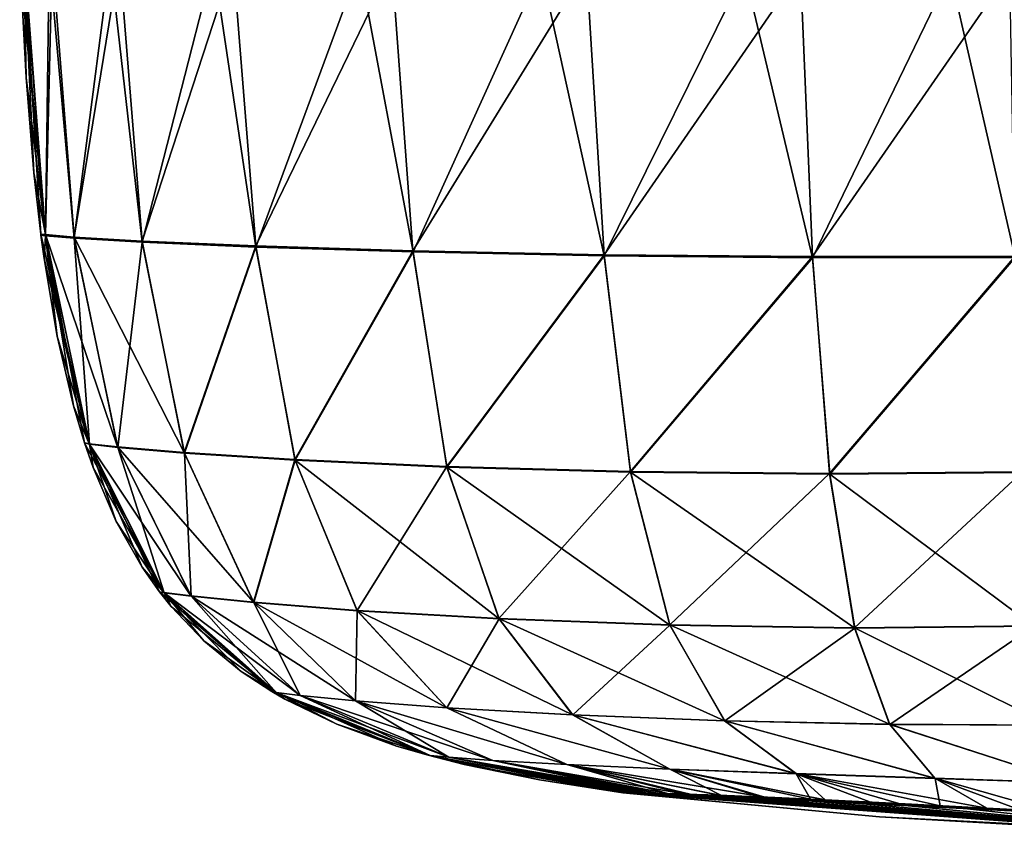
# Model space of a CAD drawing. Header units: millimetres. Extents: x -104 to 104, y -36 to 73.
# Tile 1 of 145: x -104 to -88, y -20 to -7. Entities that reach past the tile are written whole.
import ezdxf

# ---------------------------------------------------------------- set-up
doc = ezdxf.new("R2010")
doc.units = ezdxf.units.MM
doc.header["$LTSCALE"] = 33.374815
for name, color, linetype in [('279', 7, 'CONTINUOUS'), ('284', 7, 'CONTINUOUS'), ('285', 7, 'CONTINUOUS'), ('288', 7, 'CONTINUOUS')]:
    doc.layers.add(name, color=color, linetype=linetype)

msp = doc.modelspace()

# ---------------------------------------------------------------- linework, layer by layer
at = {"layer": '279', "color": 7, "linetype": 'CONTINUOUS', "true_color": 0xe6e6e6}
for points in [[(-104.304, -6.085, -52.393), (-104.249, -5.845, -56.038), (-104.211, -7.813, -52.393), (-104.304, -6.085, -52.393)], [(-104.249, -5.845, -56.038), (-103.836, -5.866, -59.323), (-103.893, -10.398, -55.989), (-104.249, -5.845, -56.038)], [(-104.211, -7.813, -52.393), (-104.249, -5.845, -56.038), (-104.083, -9.37, -52.393), (-104.211, -7.813, -52.393)], [(-104.083, -9.37, -52.393), (-104.249, -5.845, -56.038), (-103.97, -10.371, -52.393), (-104.083, -9.37, -52.393)], [(-103.97, -10.371, -52.393), (-104.249, -5.845, -56.038), (-103.968, -10.388, -52.393), (-103.97, -10.371, -52.393)], [(-103.968, -10.388, -52.393), (-104.249, -5.845, -56.038), (-103.893, -10.398, -55.989), (-103.968, -10.388, -52.393)], [(-103.893, -10.398, -55.989), (-103.836, -5.866, -59.323), (-103.425, -10.437, -59.235), (-103.893, -10.398, -55.989)], [(-103.836, -5.866, -59.323), (-102.841, -5.902, -62.11), (-103.425, -10.437, -59.235), (-103.836, -5.866, -59.323)], [(-103.425, -10.437, -59.235), (-102.841, -5.902, -62.11), (-102.315, -10.503, -61.99), (-103.425, -10.437, -59.235)], [(-102.841, -5.902, -62.11), (-101.151, -5.947, -64.323), (-102.315, -10.503, -61.99), (-102.841, -5.902, -62.11)], [(-102.315, -10.503, -61.99), (-101.151, -5.947, -64.323), (-100.46, -10.583, -64.176), (-102.315, -10.503, -61.99)], [(-101.151, -5.947, -64.323), (-98.767, -5.997, -65.949), (-100.46, -10.583, -64.176), (-101.151, -5.947, -64.323)], [(-100.46, -10.583, -64.176), (-98.767, -5.997, -65.949), (-97.893, -10.663, -65.774), (-100.46, -10.583, -64.176)], [(-98.767, -5.997, -65.949), (-95.804, -6.045, -67.028), (-97.893, -10.663, -65.774), (-98.767, -5.997, -65.949)], [(-97.893, -10.663, -65.774), (-95.804, -6.045, -67.028), (-94.772, -10.726, -66.82), (-97.893, -10.663, -65.774)], [(-95.804, -6.045, -67.028), (-92.482, -6.083, -67.644), (-94.772, -10.726, -66.82), (-95.804, -6.045, -67.028)], [(-94.772, -10.726, -66.82), (-92.482, -6.083, -67.644), (-91.371, -10.758, -67.401), (-94.772, -10.726, -66.82)], [(-92.482, -6.083, -67.644), (-89.127, -6.108, -67.915), (-91.371, -10.758, -67.401), (-92.482, -6.083, -67.644)], [(-91.371, -10.758, -67.401), (-89.127, -6.108, -67.915), (-88.066, -10.753, -67.641), (-91.371, -10.758, -67.401)], [(-89.127, -6.108, -67.915), (-86.199, -6.179, -67.978), (-88.066, -10.753, -67.641), (-89.127, -6.108, -67.915)], [(-103.968, -10.388, -52.393), (-103.893, -10.398, -55.989), (-103.916, -10.773, -52.393), (-103.968, -10.388, -52.393)], [(-103.916, -10.773, -52.393), (-103.893, -10.398, -55.989), (-103.703, -12.039, -52.393), (-103.916, -10.773, -52.393)], [(-103.893, -10.398, -55.989), (-103.425, -10.437, -59.235), (-103.177, -13.805, -55.782), (-103.893, -10.398, -55.989)], [(-103.703, -12.039, -52.393), (-103.893, -10.398, -55.989), (-103.438, -13.175, -52.393), (-103.703, -12.039, -52.393)], [(-103.438, -13.175, -52.393), (-103.893, -10.398, -55.989), (-103.256, -13.784, -52.393), (-103.438, -13.175, -52.393)], [(-103.256, -13.784, -52.393), (-103.893, -10.398, -55.989), (-103.177, -13.805, -55.782), (-103.256, -13.784, -52.393)], [(-103.425, -10.437, -59.235), (-102.315, -10.503, -61.99), (-102.714, -13.857, -58.844), (-103.425, -10.437, -59.235)], [(-103.177, -13.805, -55.782), (-103.425, -10.437, -59.235), (-102.714, -13.857, -58.844), (-103.177, -13.805, -55.782)], [(-102.714, -13.857, -58.844), (-102.315, -10.503, -61.99), (-101.626, -13.949, -61.449), (-102.714, -13.857, -58.844)], [(-102.315, -10.503, -61.99), (-100.46, -10.583, -64.176), (-101.626, -13.949, -61.449), (-102.315, -10.503, -61.99)], [(-101.626, -13.949, -61.449), (-100.46, -10.583, -64.176), (-99.821, -14.064, -63.528), (-101.626, -13.949, -61.449)], [(-100.46, -10.583, -64.176), (-97.893, -10.663, -65.774), (-99.821, -14.064, -63.528), (-100.46, -10.583, -64.176)], [(-99.821, -14.064, -63.528), (-97.893, -10.663, -65.774), (-97.34, -14.177, -65.069), (-99.821, -14.064, -63.528)], [(-97.893, -10.663, -65.774), (-94.772, -10.726, -66.82), (-97.34, -14.177, -65.069), (-97.893, -10.663, -65.774)], [(-97.34, -14.177, -65.069), (-94.772, -10.726, -66.82), (-94.342, -14.262, -66.105), (-97.34, -14.177, -65.069)], [(-94.772, -10.726, -66.82), (-91.371, -10.758, -67.401), (-94.342, -14.262, -66.105), (-94.772, -10.726, -66.82)], [(-94.342, -14.262, -66.105), (-91.371, -10.758, -67.401), (-91.091, -14.295, -66.713), (-94.342, -14.262, -66.105)], [(-91.371, -10.758, -67.401), (-88.066, -10.753, -67.641), (-91.091, -14.295, -66.713), (-91.371, -10.758, -67.401)], [(-91.091, -14.295, -66.713), (-88.066, -10.753, -67.641), (-87.942, -14.265, -67.003), (-91.091, -14.295, -66.713)], [(-103.256, -13.784, -52.393), (-103.177, -13.805, -55.782), (-103.116, -14.184, -52.393), (-103.256, -13.784, -52.393)], [(-103.177, -13.805, -55.782), (-102.714, -13.857, -58.844), (-101.957, -16.231, -55.532), (-103.177, -13.805, -55.782)], [(-103.116, -14.184, -52.393), (-103.177, -13.805, -55.782), (-102.739, -15.064, -52.393), (-103.116, -14.184, -52.393)], [(-102.739, -15.064, -52.393), (-103.177, -13.805, -55.782), (-102.314, -15.813, -52.393), (-102.739, -15.064, -52.393)], [(-102.314, -15.813, -52.393), (-103.177, -13.805, -55.782), (-102.032, -16.215, -52.393), (-102.314, -15.813, -52.393)], [(-102.032, -16.215, -52.393), (-103.177, -13.805, -55.782), (-101.957, -16.231, -55.532), (-102.032, -16.215, -52.393)], [(-102.714, -13.857, -58.844), (-101.626, -13.949, -61.449), (-101.518, -16.288, -58.351), (-102.714, -13.857, -58.844)], [(-101.957, -16.231, -55.532), (-102.714, -13.857, -58.844), (-101.518, -16.288, -58.351), (-101.957, -16.231, -55.532)], [(-101.626, -13.949, -61.449), (-99.821, -14.064, -63.528), (-100.494, -16.391, -60.726), (-101.626, -13.949, -61.449)], [(-101.518, -16.288, -58.351), (-101.626, -13.949, -61.449), (-100.494, -16.391, -60.726), (-101.518, -16.288, -58.351)], [(-100.494, -16.391, -60.726), (-99.821, -14.064, -63.528), (-98.804, -16.524, -62.608), (-100.494, -16.391, -60.726)], [(-99.821, -14.064, -63.528), (-97.34, -14.177, -65.069), (-96.49, -16.658, -64.003), (-99.821, -14.064, -63.528)], [(-98.804, -16.524, -62.608), (-99.821, -14.064, -63.528), (-96.49, -16.658, -64.003), (-98.804, -16.524, -62.608)], [(-97.34, -14.177, -65.069), (-94.342, -14.262, -66.105), (-93.701, -16.761, -64.962), (-97.34, -14.177, -65.069)], [(-96.49, -16.658, -64.003), (-97.34, -14.177, -65.069), (-93.701, -16.761, -64.962), (-96.49, -16.658, -64.003)], [(-94.342, -14.262, -66.105), (-91.091, -14.295, -66.713), (-90.682, -16.806, -65.565), (-94.342, -14.262, -66.105)], [(-93.701, -16.761, -64.962), (-94.342, -14.262, -66.105), (-90.682, -16.806, -65.565), (-93.701, -16.761, -64.962)], [(-91.091, -14.295, -66.713), (-87.942, -14.265, -67.003), (-87.758, -16.774, -65.916), (-91.091, -14.295, -66.713)], [(-90.682, -16.806, -65.565), (-91.091, -14.295, -66.713), (-87.758, -16.774, -65.916), (-90.682, -16.806, -65.565)], [(-102.032, -16.215, -52.393), (-101.957, -16.231, -55.532), (-101.841, -16.455, -52.393), (-102.032, -16.215, -52.393)], [(-101.957, -16.231, -55.532), (-101.518, -16.288, -58.351), (-100.127, -17.86, -55.226), (-101.957, -16.231, -55.532)], [(-101.841, -16.455, -52.393), (-101.957, -16.231, -55.532), (-101.309, -17.015, -52.393), (-101.841, -16.455, -52.393)], [(-101.309, -17.015, -52.393), (-101.957, -16.231, -55.532), (-100.699, -17.515, -52.393), (-101.309, -17.015, -52.393)], [(-100.699, -17.515, -52.393), (-101.957, -16.231, -55.532), (-100.197, -17.845, -52.393), (-100.699, -17.515, -52.393)], [(-100.197, -17.845, -52.393), (-101.957, -16.231, -55.532), (-100.127, -17.86, -55.226), (-100.197, -17.845, -52.393)], [(-101.518, -16.288, -58.351), (-100.494, -16.391, -60.726), (-99.738, -17.909, -57.745), (-101.518, -16.288, -58.351)], [(-100.127, -17.86, -55.226), (-101.518, -16.288, -58.351), (-99.738, -17.909, -57.745), (-100.127, -17.86, -55.226)], [(-100.494, -16.391, -60.726), (-98.804, -16.524, -62.608), (-98.834, -17.998, -59.833), (-100.494, -16.391, -60.726)], [(-99.738, -17.909, -57.745), (-100.494, -16.391, -60.726), (-98.834, -17.998, -59.833), (-99.738, -17.909, -57.745)], [(-98.834, -17.998, -59.833), (-98.804, -16.524, -62.608), (-97.34, -18.112, -61.453), (-98.834, -17.998, -59.833)], [(-98.804, -16.524, -62.608), (-96.49, -16.658, -64.003), (-97.34, -18.112, -61.453), (-98.804, -16.524, -62.608)], [(-97.34, -18.112, -61.453), (-96.49, -16.658, -64.003), (-95.287, -18.226, -62.632), (-97.34, -18.112, -61.453)], [(-96.49, -16.658, -64.003), (-93.701, -16.761, -64.962), (-95.287, -18.226, -62.632), (-96.49, -16.658, -64.003)], [(-95.287, -18.226, -62.632), (-93.701, -16.761, -64.962), (-92.806, -18.321, -63.44), (-95.287, -18.226, -62.632)], [(-93.701, -16.761, -64.962), (-90.682, -16.806, -65.565), (-92.806, -18.321, -63.44), (-93.701, -16.761, -64.962)], [(-92.806, -18.321, -63.44), (-90.682, -16.806, -65.565), (-90.112, -18.381, -63.975), (-92.806, -18.321, -63.44)], [(-90.682, -16.806, -65.565), (-87.758, -16.774, -65.916), (-90.112, -18.381, -63.975), (-90.682, -16.806, -65.565)], [(-90.112, -18.381, -63.975), (-87.758, -16.774, -65.916), (-87.499, -18.395, -64.341), (-90.112, -18.381, -63.975)], [(-100.197, -17.845, -52.393), (-100.127, -17.86, -55.226), (-99.985, -17.968, -52.393), (-100.197, -17.845, -52.393)], [(-100.127, -17.86, -55.226), (-99.738, -17.909, -57.745), (-97.616, -18.887, -54.849), (-100.127, -17.86, -55.226)], [(-99.985, -17.968, -52.393), (-100.127, -17.86, -55.226), (-99.14, -18.377, -52.393), (-99.985, -17.968, -52.393)], [(-99.14, -18.377, -52.393), (-100.127, -17.86, -55.226), (-98.164, -18.734, -52.393), (-99.14, -18.377, -52.393)], [(-98.164, -18.734, -52.393), (-100.127, -17.86, -55.226), (-97.671, -18.88, -52.393), (-98.164, -18.734, -52.393)], [(-97.671, -18.88, -52.393), (-100.127, -17.86, -55.226), (-97.616, -18.887, -54.849), (-97.671, -18.88, -52.393)], [(-99.738, -17.909, -57.745), (-98.834, -17.998, -59.833), (-97.311, -18.916, -57.017), (-99.738, -17.909, -57.745)], [(-97.616, -18.887, -54.849), (-99.738, -17.909, -57.745), (-97.311, -18.916, -57.017), (-97.616, -18.887, -54.849)], [(-98.834, -17.998, -59.833), (-97.34, -18.112, -61.453), (-95.383, -19.036, -60.13), (-98.834, -17.998, -59.833)], [(-97.311, -18.916, -57.017), (-98.834, -17.998, -59.833), (-96.591, -18.968, -58.787), (-97.311, -18.916, -57.017)], [(-96.591, -18.968, -58.787), (-98.834, -17.998, -59.833), (-95.383, -19.036, -60.13), (-96.591, -18.968, -58.787)], [(-97.34, -18.112, -61.453), (-95.287, -18.226, -62.632), (-93.7, -19.111, -61.076), (-97.34, -18.112, -61.453)], [(-95.383, -19.036, -60.13), (-97.34, -18.112, -61.453), (-93.7, -19.111, -61.076), (-95.383, -19.036, -60.13)], [(-95.287, -18.226, -62.632), (-92.806, -18.321, -63.44), (-91.637, -19.186, -61.696), (-95.287, -18.226, -62.632)], [(-93.7, -19.111, -61.076), (-95.287, -18.226, -62.632), (-91.637, -19.186, -61.696), (-93.7, -19.111, -61.076)], [(-92.806, -18.321, -63.44), (-90.112, -18.381, -63.975), (-89.372, -19.262, -62.084), (-92.806, -18.321, -63.44)], [(-91.637, -19.186, -61.696), (-92.806, -18.321, -63.44), (-89.372, -19.262, -62.084), (-91.637, -19.186, -61.696)], [(-90.112, -18.381, -63.975), (-87.499, -18.395, -64.341), (-87.159, -19.335, -62.337), (-90.112, -18.381, -63.975)], [(-89.372, -19.262, -62.084), (-90.112, -18.381, -63.975), (-87.159, -19.335, -62.337), (-89.372, -19.262, -62.084)], [(-97.671, -18.88, -52.393), (-97.616, -18.887, -54.849), (-97.06, -19.036, -52.393), (-97.671, -18.88, -52.393)], [(-97.616, -18.887, -54.849), (-97.311, -18.916, -57.017), (-94.409, -19.497, -54.948), (-97.616, -18.887, -54.849)], [(-97.06, -19.036, -52.393), (-97.616, -18.887, -54.849), (-95.829, -19.288, -52.393), (-97.06, -19.036, -52.393)], [(-95.829, -19.288, -52.393), (-97.616, -18.887, -54.849), (-94.47, -19.496, -52.393), (-95.829, -19.288, -52.393)], [(-94.47, -19.496, -52.393), (-97.616, -18.887, -54.849), (-94.46, -19.496, -53.744), (-94.47, -19.496, -52.393)], [(-94.46, -19.496, -53.744), (-97.616, -18.887, -54.849), (-94.409, -19.497, -54.948), (-94.46, -19.496, -53.744)], [(-97.311, -18.916, -57.017), (-96.591, -18.968, -58.787), (-94.059, -19.503, -56.901), (-97.311, -18.916, -57.017)], [(-94.409, -19.497, -54.948), (-97.311, -18.916, -57.017), (-94.281, -19.498, -56.003), (-94.409, -19.497, -54.948)], [(-94.281, -19.498, -56.003), (-97.311, -18.916, -57.017), (-94.059, -19.503, -56.901), (-94.281, -19.498, -56.003)], [(-96.591, -18.968, -58.787), (-95.383, -19.036, -60.13), (-93.742, -19.511, -57.629), (-96.591, -18.968, -58.787)], [(-94.059, -19.503, -56.901), (-96.591, -18.968, -58.787), (-93.742, -19.511, -57.629), (-94.059, -19.503, -56.901)], [(-95.383, -19.036, -60.13), (-93.7, -19.111, -61.076), (-92.857, -19.541, -58.658), (-95.383, -19.036, -60.13)], [(-93.742, -19.511, -57.629), (-95.383, -19.036, -60.13), (-93.35, -19.523, -58.194), (-93.742, -19.511, -57.629)], [(-93.35, -19.523, -58.194), (-95.383, -19.036, -60.13), (-92.857, -19.541, -58.658), (-93.35, -19.523, -58.194)], [(-93.7, -19.111, -61.076), (-91.637, -19.186, -61.696), (-91.406, -19.602, -59.372), (-93.7, -19.111, -61.076)], [(-92.857, -19.541, -58.658), (-93.7, -19.111, -61.076), (-92.219, -19.566, -59.053), (-92.857, -19.541, -58.658)], [(-92.219, -19.566, -59.053), (-93.7, -19.111, -61.076), (-91.406, -19.602, -59.372), (-92.219, -19.566, -59.053)], [(-91.637, -19.186, -61.696), (-89.372, -19.262, -62.084), (-89.286, -19.708, -59.755), (-91.637, -19.186, -61.696)], [(-91.406, -19.602, -59.372), (-91.637, -19.186, -61.696), (-90.424, -19.649, -59.604), (-91.406, -19.602, -59.372)], [(-90.424, -19.649, -59.604), (-91.637, -19.186, -61.696), (-89.286, -19.708, -59.755), (-90.424, -19.649, -59.604)], [(-89.372, -19.262, -62.084), (-87.159, -19.335, -62.337), (-87.985, -19.777, -59.838), (-89.372, -19.262, -62.084)], [(-89.286, -19.708, -59.755), (-89.372, -19.262, -62.084), (-87.985, -19.777, -59.838), (-89.286, -19.708, -59.755)]]:
    msp.add_3dface(points, dxfattribs=at)
at = {"layer": '284', "color": 7, "linetype": 'CONTINUOUS', "true_color": 0xe6e6e6}
for points in [[(-94.47, -19.496, -52.393), (-94.46, -19.496, -53.744), (-90.277, -19.891, -52.393), (-94.47, -19.496, -52.393)], [(-94.46, -19.496, -53.744), (-94.409, -19.497, -54.948), (-85.323, -20.176, -52.393), (-94.46, -19.496, -53.744)], [(-94.46, -19.496, -53.744), (-85.323, -20.176, -52.393), (-90.277, -19.891, -52.393), (-94.46, -19.496, -53.744)], [(-94.409, -19.497, -54.948), (-94.281, -19.498, -56.003), (-85.323, -20.176, -52.393), (-94.409, -19.497, -54.948)], [(-94.281, -19.498, -56.003), (-94.059, -19.503, -56.901), (-85.323, -20.144, -56.422), (-94.281, -19.498, -56.003)], [(-94.281, -19.498, -56.003), (-85.323, -20.144, -56.422), (-85.323, -20.176, -52.393), (-94.281, -19.498, -56.003)], [(-94.059, -19.503, -56.901), (-93.742, -19.511, -57.629), (-85.323, -20.144, -56.422), (-94.059, -19.503, -56.901)], [(-93.742, -19.511, -57.629), (-93.35, -19.523, -58.194), (-85.323, -20.144, -56.422), (-93.742, -19.511, -57.629)], [(-93.35, -19.523, -58.194), (-92.857, -19.541, -58.658), (-85.323, -20.144, -56.422), (-93.35, -19.523, -58.194)], [(-92.857, -19.541, -58.658), (-92.219, -19.566, -59.053), (-85.323, -20.144, -56.422), (-92.857, -19.541, -58.658)], [(-92.219, -19.566, -59.053), (-91.406, -19.602, -59.372), (-85.323, -20.144, -56.422), (-92.219, -19.566, -59.053)], [(-91.406, -19.602, -59.372), (-90.424, -19.649, -59.604), (-85.323, -20.144, -56.422), (-91.406, -19.602, -59.372)], [(-90.424, -19.649, -59.604), (-89.286, -19.708, -59.755), (-85.323, -20.144, -56.422), (-90.424, -19.649, -59.604)], [(-89.286, -19.708, -59.755), (-87.985, -19.777, -59.838), (-85.323, -20.144, -56.422), (-89.286, -19.708, -59.755)]]:
    msp.add_3dface(points, dxfattribs=at)
at = {"layer": '285', "color": 7, "linetype": 'CONTINUOUS', "true_color": 0xe6e6e6}
for points in [[(-94.47, -19.496, -52.393), (-90.277, -19.891, -52.393), (-85.323, -20.144, -48.365), (-94.47, -19.496, -52.393)], [(-94.47, -19.496, -52.393), (-85.323, -20.144, -48.365), (-94.457, -19.496, -50.85), (-94.47, -19.496, -52.393)], [(-94.457, -19.496, -50.85), (-85.323, -20.144, -48.365), (-94.379, -19.497, -49.502), (-94.457, -19.496, -50.85)], [(-94.379, -19.497, -49.502), (-85.323, -20.144, -48.365), (-94.192, -19.5, -48.353), (-94.379, -19.497, -49.502)], [(-85.323, -20.144, -48.365), (-85.323, -19.927, -44.912), (-94.192, -19.5, -48.353), (-85.323, -20.144, -48.365)], [(-94.192, -19.5, -48.353), (-85.323, -19.927, -44.912), (-93.876, -19.507, -47.422), (-94.192, -19.5, -48.353)], [(-93.876, -19.507, -47.422), (-85.323, -19.927, -44.912), (-93.448, -19.52, -46.713), (-93.876, -19.507, -47.422)], [(-93.448, -19.52, -46.713), (-85.323, -19.927, -44.912), (-92.897, -19.539, -46.159), (-93.448, -19.52, -46.713)], [(-92.897, -19.539, -46.159), (-85.323, -19.927, -44.912), (-92.15, -19.569, -45.7), (-92.897, -19.539, -46.159)], [(-92.15, -19.569, -45.7), (-85.323, -19.927, -44.912), (-91.168, -19.613, -45.347), (-92.15, -19.569, -45.7)], [(-91.168, -19.613, -45.347), (-85.323, -19.927, -44.912), (-89.963, -19.673, -45.11), (-91.168, -19.613, -45.347)], [(-89.963, -19.673, -45.11), (-85.323, -19.927, -44.912), (-88.528, -19.748, -44.975), (-89.963, -19.673, -45.11)], [(-88.528, -19.748, -44.975), (-85.323, -19.927, -44.912), (-87.44, -19.807, -44.931), (-88.528, -19.748, -44.975)], [(-90.277, -19.891, -52.393), (-85.323, -20.176, -52.393), (-85.323, -20.144, -48.365), (-90.277, -19.891, -52.393)]]:
    msp.add_3dface(points, dxfattribs=at)
at = {"layer": '288', "color": 7, "linetype": 'CONTINUOUS', "true_color": 0xe6e6e6}
for points in [[(-104.316, -5.813, -52.393), (-104.315, -5.84, -52.393), (-103.895, -10.381, -48.798), (-104.316, -5.813, -52.393)], [(-104.243, -5.818, -48.614), (-104.316, -5.813, -52.393), (-103.895, -10.381, -48.798), (-104.243, -5.818, -48.614)], [(-104.315, -5.84, -52.393), (-104.304, -6.085, -52.393), (-103.895, -10.381, -48.798), (-104.315, -5.84, -52.393)], [(-103.784, -5.841, -45.229), (-104.243, -5.818, -48.614), (-103.895, -10.381, -48.798), (-103.784, -5.841, -45.229)], [(-103.427, -10.42, -45.551), (-103.784, -5.841, -45.229), (-103.895, -10.381, -48.798), (-103.427, -10.42, -45.551)], [(-102.684, -5.879, -42.39), (-103.784, -5.841, -45.229), (-103.427, -10.42, -45.551), (-102.684, -5.879, -42.39)], [(-102.317, -10.485, -42.796), (-102.684, -5.879, -42.39), (-103.427, -10.42, -45.551), (-102.317, -10.485, -42.796)], [(-100.829, -5.927, -40.175), (-102.684, -5.879, -42.39), (-102.317, -10.485, -42.796), (-100.829, -5.927, -40.175)], [(-100.462, -10.566, -40.609), (-100.829, -5.927, -40.175), (-102.317, -10.485, -42.796), (-100.462, -10.566, -40.609)], [(-98.238, -5.979, -38.588), (-100.829, -5.927, -40.175), (-100.462, -10.566, -40.609), (-98.238, -5.979, -38.588)], [(-104.304, -6.085, -52.393), (-104.211, -7.813, -52.393), (-103.895, -10.381, -48.798), (-104.304, -6.085, -52.393)], [(-97.896, -10.645, -39.011), (-98.238, -5.979, -38.588), (-100.462, -10.566, -40.609), (-97.896, -10.645, -39.011)], [(-95.06, -6.027, -37.578), (-98.238, -5.979, -38.588), (-97.896, -10.645, -39.011), (-95.06, -6.027, -37.578)], [(-94.775, -10.708, -37.965), (-95.06, -6.027, -37.578), (-97.896, -10.645, -39.011), (-94.775, -10.708, -37.965)], [(-91.567, -6.063, -37.04), (-95.06, -6.027, -37.578), (-94.775, -10.708, -37.965), (-91.567, -6.063, -37.04)], [(-91.374, -10.74, -37.384), (-91.567, -6.063, -37.04), (-94.775, -10.708, -37.965), (-91.374, -10.74, -37.384)], [(-88.153, -6.085, -36.836), (-91.567, -6.063, -37.04), (-91.374, -10.74, -37.384), (-88.153, -6.085, -36.836)], [(-88.068, -10.736, -37.144), (-88.153, -6.085, -36.836), (-91.374, -10.74, -37.384), (-88.068, -10.736, -37.144)], [(-104.211, -7.813, -52.393), (-104.083, -9.37, -52.393), (-103.895, -10.381, -48.798), (-104.211, -7.813, -52.393)], [(-104.083, -9.37, -52.393), (-103.97, -10.371, -52.393), (-103.895, -10.381, -48.798), (-104.083, -9.37, -52.393)], [(-103.97, -10.371, -52.393), (-103.968, -10.388, -52.393), (-103.181, -13.795, -49.005), (-103.97, -10.371, -52.393)], [(-103.895, -10.381, -48.798), (-103.97, -10.371, -52.393), (-103.181, -13.795, -49.005), (-103.895, -10.381, -48.798)], [(-103.968, -10.388, -52.393), (-103.916, -10.773, -52.393), (-103.181, -13.795, -49.005), (-103.968, -10.388, -52.393)], [(-103.427, -10.42, -45.551), (-103.895, -10.381, -48.798), (-102.718, -13.847, -45.942), (-103.427, -10.42, -45.551)], [(-102.718, -13.847, -45.942), (-103.895, -10.381, -48.798), (-103.181, -13.795, -49.005), (-102.718, -13.847, -45.942)], [(-102.317, -10.485, -42.796), (-103.427, -10.42, -45.551), (-101.63, -13.938, -43.337), (-102.317, -10.485, -42.796)], [(-101.63, -13.938, -43.337), (-103.427, -10.42, -45.551), (-102.718, -13.847, -45.942), (-101.63, -13.938, -43.337)], [(-100.462, -10.566, -40.609), (-102.317, -10.485, -42.796), (-101.63, -13.938, -43.337), (-100.462, -10.566, -40.609)], [(-99.825, -14.053, -41.257), (-100.462, -10.566, -40.609), (-101.63, -13.938, -43.337), (-99.825, -14.053, -41.257)], [(-97.896, -10.645, -39.011), (-100.462, -10.566, -40.609), (-99.825, -14.053, -41.257), (-97.896, -10.645, -39.011)], [(-97.344, -14.166, -39.716), (-97.896, -10.645, -39.011), (-99.825, -14.053, -41.257), (-97.344, -14.166, -39.716)], [(-94.775, -10.708, -37.965), (-97.896, -10.645, -39.011), (-97.344, -14.166, -39.716), (-94.775, -10.708, -37.965)], [(-94.345, -14.251, -38.679), (-94.775, -10.708, -37.965), (-97.344, -14.166, -39.716), (-94.345, -14.251, -38.679)], [(-91.374, -10.74, -37.384), (-94.775, -10.708, -37.965), (-94.345, -14.251, -38.679), (-91.374, -10.74, -37.384)], [(-91.094, -14.284, -38.071), (-91.374, -10.74, -37.384), (-94.345, -14.251, -38.679), (-91.094, -14.284, -38.071)], [(-88.068, -10.736, -37.144), (-91.374, -10.74, -37.384), (-91.094, -14.284, -38.071), (-88.068, -10.736, -37.144)], [(-87.944, -14.254, -37.781), (-88.068, -10.736, -37.144), (-91.094, -14.284, -38.071), (-87.944, -14.254, -37.781)], [(-103.916, -10.773, -52.393), (-103.703, -12.039, -52.393), (-103.181, -13.795, -49.005), (-103.916, -10.773, -52.393)], [(-103.703, -12.039, -52.393), (-103.438, -13.175, -52.393), (-103.181, -13.795, -49.005), (-103.703, -12.039, -52.393)], [(-103.438, -13.175, -52.393), (-103.256, -13.784, -52.393), (-103.181, -13.795, -49.005), (-103.438, -13.175, -52.393)], [(-103.181, -13.795, -49.005), (-103.256, -13.784, -52.393), (-101.961, -16.226, -49.254), (-103.181, -13.795, -49.005)], [(-103.256, -13.784, -52.393), (-103.116, -14.184, -52.393), (-101.961, -16.226, -49.254), (-103.256, -13.784, -52.393)], [(-102.718, -13.847, -45.942), (-103.181, -13.795, -49.005), (-101.522, -16.282, -46.435), (-102.718, -13.847, -45.942)], [(-101.522, -16.282, -46.435), (-103.181, -13.795, -49.005), (-101.961, -16.226, -49.254), (-101.522, -16.282, -46.435)], [(-101.63, -13.938, -43.337), (-102.718, -13.847, -45.942), (-100.498, -16.386, -44.059), (-101.63, -13.938, -43.337)], [(-100.498, -16.386, -44.059), (-102.718, -13.847, -45.942), (-101.522, -16.282, -46.435), (-100.498, -16.386, -44.059)], [(-99.825, -14.053, -41.257), (-101.63, -13.938, -43.337), (-100.498, -16.386, -44.059), (-99.825, -14.053, -41.257)], [(-98.808, -16.519, -42.176), (-99.825, -14.053, -41.257), (-100.498, -16.386, -44.059), (-98.808, -16.519, -42.176)], [(-97.344, -14.166, -39.716), (-99.825, -14.053, -41.257), (-98.808, -16.519, -42.176), (-97.344, -14.166, -39.716)], [(-103.116, -14.184, -52.393), (-102.739, -15.064, -52.393), (-101.961, -16.226, -49.254), (-103.116, -14.184, -52.393)], [(-96.493, -16.653, -40.781), (-97.344, -14.166, -39.716), (-98.808, -16.519, -42.176), (-96.493, -16.653, -40.781)], [(-94.345, -14.251, -38.679), (-97.344, -14.166, -39.716), (-96.493, -16.653, -40.781), (-94.345, -14.251, -38.679)], [(-93.704, -16.756, -39.822), (-94.345, -14.251, -38.679), (-96.493, -16.653, -40.781), (-93.704, -16.756, -39.822)], [(-91.094, -14.284, -38.071), (-94.345, -14.251, -38.679), (-93.704, -16.756, -39.822), (-91.094, -14.284, -38.071)], [(-90.684, -16.801, -39.218), (-91.094, -14.284, -38.071), (-93.704, -16.756, -39.822), (-90.684, -16.801, -39.218)], [(-87.944, -14.254, -37.781), (-91.094, -14.284, -38.071), (-90.684, -16.801, -39.218), (-87.944, -14.254, -37.781)], [(-87.76, -16.769, -38.867), (-87.944, -14.254, -37.781), (-90.684, -16.801, -39.218), (-87.76, -16.769, -38.867)], [(-102.739, -15.064, -52.393), (-102.314, -15.813, -52.393), (-101.961, -16.226, -49.254), (-102.739, -15.064, -52.393)], [(-102.314, -15.813, -52.393), (-102.032, -16.215, -52.393), (-101.961, -16.226, -49.254), (-102.314, -15.813, -52.393)], [(-101.961, -16.226, -49.254), (-102.032, -16.215, -52.393), (-100.127, -17.859, -49.561), (-101.961, -16.226, -49.254)], [(-102.032, -16.215, -52.393), (-101.841, -16.455, -52.393), (-100.127, -17.859, -49.561), (-102.032, -16.215, -52.393)], [(-101.522, -16.282, -46.435), (-101.961, -16.226, -49.254), (-99.738, -17.908, -47.042), (-101.522, -16.282, -46.435)], [(-99.738, -17.908, -47.042), (-101.961, -16.226, -49.254), (-100.127, -17.859, -49.561), (-99.738, -17.908, -47.042)], [(-100.498, -16.386, -44.059), (-101.522, -16.282, -46.435), (-98.835, -17.997, -44.954), (-100.498, -16.386, -44.059)], [(-98.835, -17.997, -44.954), (-101.522, -16.282, -46.435), (-99.738, -17.908, -47.042), (-98.835, -17.997, -44.954)], [(-98.808, -16.519, -42.176), (-100.498, -16.386, -44.059), (-97.341, -18.111, -43.333), (-98.808, -16.519, -42.176)], [(-97.341, -18.111, -43.333), (-100.498, -16.386, -44.059), (-98.835, -17.997, -44.954), (-97.341, -18.111, -43.333)], [(-101.841, -16.455, -52.393), (-101.309, -17.015, -52.393), (-100.127, -17.859, -49.561), (-101.841, -16.455, -52.393)], [(-96.493, -16.653, -40.781), (-98.808, -16.519, -42.176), (-95.289, -18.225, -42.154), (-96.493, -16.653, -40.781)], [(-95.289, -18.225, -42.154), (-98.808, -16.519, -42.176), (-97.341, -18.111, -43.333), (-95.289, -18.225, -42.154)], [(-93.704, -16.756, -39.822), (-96.493, -16.653, -40.781), (-92.808, -18.32, -41.345), (-93.704, -16.756, -39.822)], [(-92.808, -18.32, -41.345), (-96.493, -16.653, -40.781), (-95.289, -18.225, -42.154), (-92.808, -18.32, -41.345)], [(-90.684, -16.801, -39.218), (-93.704, -16.756, -39.822), (-90.114, -18.379, -40.809), (-90.684, -16.801, -39.218)], [(-90.114, -18.379, -40.809), (-93.704, -16.756, -39.822), (-92.808, -18.32, -41.345), (-90.114, -18.379, -40.809)], [(-87.76, -16.769, -38.867), (-90.684, -16.801, -39.218), (-87.5, -18.393, -40.443), (-87.76, -16.769, -38.867)], [(-87.5, -18.393, -40.443), (-90.684, -16.801, -39.218), (-90.114, -18.379, -40.809), (-87.5, -18.393, -40.443)], [(-101.309, -17.015, -52.393), (-100.699, -17.515, -52.393), (-100.127, -17.859, -49.561), (-101.309, -17.015, -52.393)], [(-100.699, -17.515, -52.393), (-100.197, -17.845, -52.393), (-100.127, -17.859, -49.561), (-100.699, -17.515, -52.393)], [(-100.197, -17.845, -52.393), (-99.985, -17.968, -52.393), (-97.617, -18.887, -49.938), (-100.197, -17.845, -52.393)], [(-100.197, -17.845, -52.393), (-97.617, -18.887, -49.938), (-100.127, -17.859, -49.561), (-100.197, -17.845, -52.393)], [(-97.617, -18.887, -49.938), (-97.311, -18.915, -47.77), (-100.127, -17.859, -49.561), (-97.617, -18.887, -49.938)], [(-97.311, -18.915, -47.77), (-99.738, -17.908, -47.042), (-100.127, -17.859, -49.561), (-97.311, -18.915, -47.77)], [(-99.985, -17.968, -52.393), (-99.14, -18.377, -52.393), (-97.617, -18.887, -49.938), (-99.985, -17.968, -52.393)], [(-97.311, -18.915, -47.77), (-96.592, -18.968, -46), (-99.738, -17.908, -47.042), (-97.311, -18.915, -47.77)], [(-96.592, -18.968, -46), (-98.835, -17.997, -44.954), (-99.738, -17.908, -47.042), (-96.592, -18.968, -46)], [(-96.592, -18.968, -46), (-95.385, -19.036, -44.657), (-98.835, -17.997, -44.954), (-96.592, -18.968, -46)], [(-95.385, -19.036, -44.657), (-97.341, -18.111, -43.333), (-98.835, -17.997, -44.954), (-95.385, -19.036, -44.657)], [(-95.385, -19.036, -44.657), (-93.701, -19.11, -43.711), (-97.341, -18.111, -43.333), (-95.385, -19.036, -44.657)], [(-93.701, -19.11, -43.711), (-95.289, -18.225, -42.154), (-97.341, -18.111, -43.333), (-93.701, -19.11, -43.711)], [(-93.701, -19.11, -43.711), (-91.638, -19.185, -43.09), (-95.289, -18.225, -42.154), (-93.701, -19.11, -43.711)], [(-91.638, -19.185, -43.09), (-92.808, -18.32, -41.345), (-95.289, -18.225, -42.154), (-91.638, -19.185, -43.09)], [(-91.638, -19.185, -43.09), (-89.374, -19.261, -42.701), (-92.808, -18.32, -41.345), (-91.638, -19.185, -43.09)], [(-89.374, -19.261, -42.701), (-90.114, -18.379, -40.809), (-92.808, -18.32, -41.345), (-89.374, -19.261, -42.701)], [(-99.14, -18.377, -52.393), (-98.164, -18.734, -52.393), (-97.617, -18.887, -49.938), (-99.14, -18.377, -52.393)], [(-89.374, -19.261, -42.701), (-87.16, -19.334, -42.448), (-90.114, -18.379, -40.809), (-89.374, -19.261, -42.701)], [(-87.16, -19.334, -42.448), (-87.5, -18.393, -40.443), (-90.114, -18.379, -40.809), (-87.16, -19.334, -42.448)], [(-98.164, -18.734, -52.393), (-97.671, -18.88, -52.393), (-97.617, -18.887, -49.938), (-98.164, -18.734, -52.393)], [(-97.671, -18.88, -52.393), (-97.06, -19.036, -52.393), (-94.457, -19.496, -50.85), (-97.671, -18.88, -52.393)], [(-97.671, -18.88, -52.393), (-94.457, -19.496, -50.85), (-97.617, -18.887, -49.938), (-97.671, -18.88, -52.393)], [(-94.457, -19.496, -50.85), (-94.379, -19.497, -49.502), (-97.617, -18.887, -49.938), (-94.457, -19.496, -50.85)], [(-97.617, -18.887, -49.938), (-94.379, -19.497, -49.502), (-97.311, -18.915, -47.77), (-97.617, -18.887, -49.938)], [(-94.379, -19.497, -49.502), (-94.192, -19.5, -48.353), (-97.311, -18.915, -47.77), (-94.379, -19.497, -49.502)], [(-94.192, -19.5, -48.353), (-93.876, -19.507, -47.422), (-97.311, -18.915, -47.77), (-94.192, -19.5, -48.353)], [(-97.311, -18.915, -47.77), (-93.876, -19.507, -47.422), (-96.592, -18.968, -46), (-97.311, -18.915, -47.77)], [(-93.876, -19.507, -47.422), (-93.448, -19.52, -46.713), (-96.592, -18.968, -46), (-93.876, -19.507, -47.422)], [(-96.592, -18.968, -46), (-93.448, -19.52, -46.713), (-95.385, -19.036, -44.657), (-96.592, -18.968, -46)], [(-97.06, -19.036, -52.393), (-95.829, -19.288, -52.393), (-94.457, -19.496, -50.85), (-97.06, -19.036, -52.393)], [(-93.448, -19.52, -46.713), (-92.897, -19.539, -46.159), (-95.385, -19.036, -44.657), (-93.448, -19.52, -46.713)], [(-92.897, -19.539, -46.159), (-92.15, -19.569, -45.7), (-95.385, -19.036, -44.657), (-92.897, -19.539, -46.159)], [(-95.385, -19.036, -44.657), (-92.15, -19.569, -45.7), (-93.701, -19.11, -43.711), (-95.385, -19.036, -44.657)], [(-92.15, -19.569, -45.7), (-91.168, -19.613, -45.347), (-93.701, -19.11, -43.711), (-92.15, -19.569, -45.7)], [(-93.701, -19.11, -43.711), (-91.168, -19.613, -45.347), (-91.638, -19.185, -43.09), (-93.701, -19.11, -43.711)], [(-95.829, -19.288, -52.393), (-94.47, -19.496, -52.393), (-94.457, -19.496, -50.85), (-95.829, -19.288, -52.393)], [(-91.168, -19.613, -45.347), (-89.963, -19.673, -45.11), (-91.638, -19.185, -43.09), (-91.168, -19.613, -45.347)], [(-89.963, -19.673, -45.11), (-88.528, -19.748, -44.975), (-91.638, -19.185, -43.09), (-89.963, -19.673, -45.11)], [(-91.638, -19.185, -43.09), (-88.528, -19.748, -44.975), (-89.374, -19.261, -42.701), (-91.638, -19.185, -43.09)], [(-88.528, -19.748, -44.975), (-87.44, -19.807, -44.931), (-89.374, -19.261, -42.701), (-88.528, -19.748, -44.975)], [(-89.374, -19.261, -42.701), (-87.44, -19.807, -44.931), (-87.16, -19.334, -42.448), (-89.374, -19.261, -42.701)]]:
    msp.add_3dface(points, dxfattribs=at)

doc.saveas('drawing.dxf')
